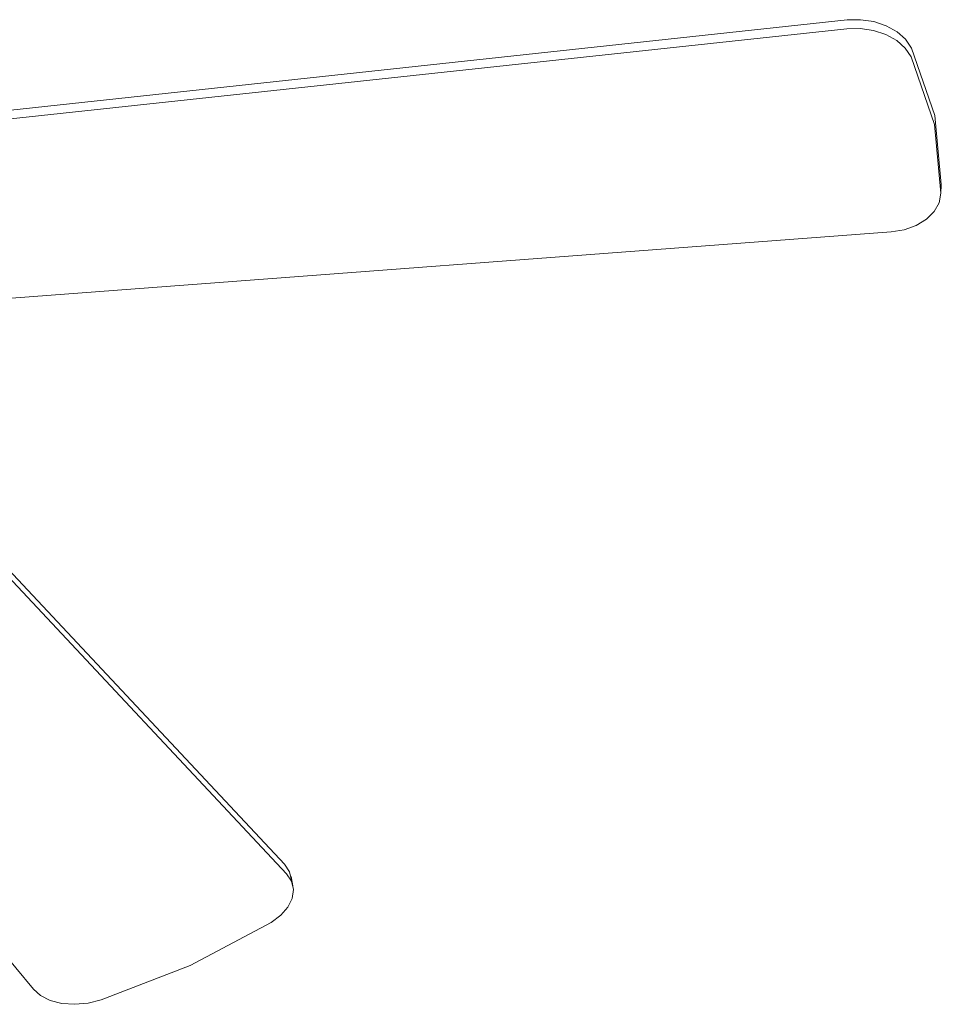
# Model space of a CAD drawing. Header units: millimetres. Extents: x 5734 to 11786, y -2931 to 7544.
# Tile 11 of 41: x 8390 to 8828, y -2931 to -2462. Entities that reach past the tile are written whole.
import ezdxf

# ---------------------------------------------------------------- set-up
doc = ezdxf.new("R2010")
doc.units = ezdxf.units.MM
doc.layers.add('E-LITE-EQPM', color=7, linetype='Continuous', lineweight=20)

# ---------------------------------------------------------------- blocks, each defined once
blk = doc.blocks.new('33710-13 - 33710-13 ALOHA Brown ceiling fan with light-522279-00 Isometrico PDF')
at = {"layer": 'E-LITE-EQPM', "color": 251, "lineweight": 9, "true_color": 0x636466}
for p, q in [((2572.25, -2509.52), (3010.56, -2462.31)), ((3010.39, -2466.54), (2572.09, -2513.75)), ((3055.23, -2544.86), (3055.39, -2540.63)), ((2600.84, -2595.5), (3031.54, -2563.07)), ((2532.08, -2638.84), (2742.97, -2863.96)), ((2743.9, -2868.51), (2533.01, -2643.4)), ((2430.02, -2690.34), (2623.47, -2923.39)), ((2746.97, -2874.28), (2746.05, -2869.73))]:
    blk.add_line(p, q, dxfattribs=at)
for points in [[(3010.56, -2462.31, 0), (3016.98, -2462.17, 0), (3023.31, -2463.09, 0), (3029.2, -2465.04, 0), (3034.32, -2467.89, 0), (3038.39, -2471.5, 0), (3041.19, -2475.66, 0)], [(3041.02, -2479.9, 0), (3038.23, -2475.73, 0), (3034.16, -2472.12, 0), (3029.04, -2469.27, 0), (3023.15, -2467.32, 0), (3016.81, -2466.4, 0), (3010.39, -2466.54, 0)], [(3041.19, -2475.66, 0), (3052.32, -2507.73, 0), (3055.39, -2540.52, 0)], [(3055.23, -2544.75, 0), (3052.16, -2511.96, 0), (3041.02, -2479.9, 0)], [(3031.54, -2563.07, 0), (3037.77, -2562.06, 0), (3043.45, -2560.04, 0), (3048.28, -2557.11, 0), (3051.97, -2553.45, 0), (3054.33, -2549.25, 0), (3055.23, -2544.75, 0)], [(2742.97, -2863.96, 0), (2745.33, -2867.5, 0), (2746.26, -2871.46, 0)], [(2736.63, -2891.66, 0), (2741.18, -2888.23, 0), (2744.57, -2884.34, 0), (2746.61, -2880.19, 0), (2747.19, -2876.02, 0), (2746.26, -2872.05, 0), (2743.9, -2868.51, 0)], [(2655.71, -2928.53, 0), (2698.02, -2912.19, 0), (2736.63, -2891.66, 0)], [(2623.47, -2923.39, 0), (2626.92, -2926.44, 0), (2631.52, -2928.73, 0), (2637.02, -2930.14, 0), (2643.11, -2930.58, 0), (2649.46, -2930.04, 0), (2655.71, -2928.53, 0)]]:
    blk.add_polyline3d(points, dxfattribs=at)

msp = doc.modelspace()

# ---------------------------------------------------------------- block references
at = {"layer": 'E-LITE-EQPM', "color": 251, "lineweight": 9, "true_color": 0x5b5b5b}
msp.add_blockref('33710-13 - 33710-13 ALOHA Brown ceiling fan with light-522279-00 Isometrico PDF', (5772.81, 0), dxfattribs=at)

doc.saveas('drawing.dxf')
